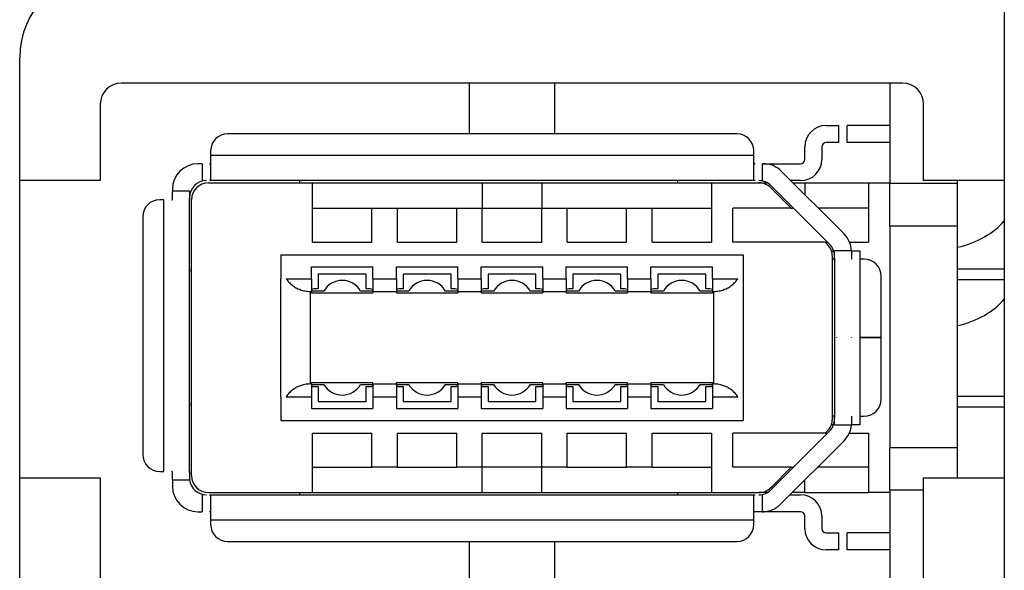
# Model space of a CAD drawing. Extents: x 12050 to 12411, y -1362 to -1020.
# Tile 7 of 36: x 12143 to 12166, y -1208 to -1195. Entities that reach past the tile are written whole.
import ezdxf

# ---------------------------------------------------------------- set-up
doc = ezdxf.new("R2010")
doc.units = 0
doc.layers.add('2', color=2, linetype='CONTINUOUS')

msp = doc.modelspace()

# ---------------------------------------------------------------- linework, layer by layer
at = {"layer": '2', "color": 7}
for p, q in [((12165.92, -1107.38), (12165.92, -1222.01)), ((12142.72, -1222.01), (12142.72, -1196.11)), ((12163.52, -1196.71), (12145.12, -1196.71)), ((12153.32, -1197.91), (12153.32, -1196.71)), ((12155.32, -1196.71), (12155.32, -1197.91)), ((12163.22, -1196.71), (12163.22, -1199.081)), ((12144.62, -1197.21), (12144.62, -1199.01)), ((12164.02, -1199.01), (12164.02, -1197.21)), ((12161.72, -1197.71), (12162.02, -1197.71)), ((12162.02, -1198.11), (12162.02, -1197.71)), ((12162.22, -1198.11), (12162.22, -1197.71)), ((12163.22, -1197.71), (12162.22, -1197.71)), ((12159.62, -1197.91), (12147.62, -1197.91)), ((12161.22, -1198.51), (12161.22, -1198.21)), ((12161.62, -1198.21), (12161.62, -1198.51)), ((12162.02, -1198.11), (12161.72, -1198.11)), ((12163.22, -1198.11), (12162.22, -1198.11)), ((12147.22, -1198.31), (12147.22, -1198.41)), ((12147.22, -1198.41), (12160.02, -1198.41)), ((12147.22, -1198.41), (12147.22, -1199.002)), ((12160.02, -1198.41), (12160.02, -1198.31)), ((12160.02, -1199.002), (12160.02, -1198.41)), ((12147.02, -1198.61), (12146.92, -1198.61)), ((12147.02, -1198.61), (12147.02, -1199.01)), ((12160.242, -1198.61), (12160.22, -1198.61)), ((12160.22, -1199.01), (12160.22, -1198.61)), ((12160.242, -1198.61), (12161.12, -1198.61)), ((12162.145, -1200.265), (12160.666, -1198.786)), ((12144.62, -1199.01), (12142.72, -1199.01)), ((12147.17, -1199.06), (12149.62, -1199.06)), ((12160.047, -1199.01), (12147.194, -1199.01)), ((12149.32, -1199.06), (12149.32, -1199.01)), ((12149.62, -1200.46), (12149.62, -1199.06)), ((12149.62, -1199.06), (12153.62, -1199.06)), ((12153.62, -1199.06), (12155.02, -1199.06)), ((12153.62, -1199.06), (12153.62, -1199.66)), ((12155.02, -1199.06), (12159.02, -1199.06)), ((12155.02, -1199.06), (12155.02, -1199.66)), ((12158.22, -1199.01), (12158.22, -1199.06)), ((12159.02, -1199.06), (12160.134, -1199.06)), ((12159.02, -1199.06), (12159.02, -1200.46)), ((12160.134, -1199.06), (12160.333, -1199.06)), ((12160.899, -1199.66), (12160.416, -1199.177)), ((12160.422, -1199.127), (12161.803, -1200.508)), ((12161.12, -1199.01), (12160.89, -1199.01)), ((12160.94, -1199.06), (12161.22, -1199.06)), ((12161.22, -1199.06), (12161.22, -1199.34)), ((12161.22, -1199.06), (12162.72, -1199.06)), ((12162.72, -1199.06), (12163.22, -1199.06)), ((12162.72, -1199.06), (12162.72, -1200.46)), ((12164.82, -1199.081), (12163.22, -1199.081)), ((12163.22, -1200.081), (12163.22, -1199.081)), ((12165.92, -1199.01), (12164.02, -1199.01)), ((12164.82, -1199.081), (12164.82, -1199.01)), ((12164.82, -1200.081), (12164.82, -1199.081)), ((12146.32, -1199.21), (12146.32, -1199.26)), ((12146.72, -1199.26), (12146.32, -1199.26)), ((12146.32, -1199.434), (12146.32, -1199.26)), ((12146.72, -1199.26), (12146.72, -1199.434)), ((12146.72, -1205.887), (12146.72, -1199.434)), ((12146.12, -1199.46), (12146.02, -1199.46)), ((12146.12, -1205.86), (12146.12, -1199.46)), ((12146.77, -1205.96), (12146.77, -1199.46)), ((12149.62, -1199.66), (12151.02, -1199.66)), ((12151.02, -1199.66), (12151.62, -1199.66)), ((12151.02, -1200.46), (12151.02, -1199.66)), ((12151.62, -1200.46), (12151.62, -1199.66)), ((12151.62, -1199.66), (12153.02, -1199.66)), ((12153.02, -1199.66), (12153.62, -1199.66)), ((12153.02, -1200.46), (12153.02, -1199.66)), ((12153.62, -1200.46), (12153.62, -1199.66)), ((12153.62, -1199.66), (12155.02, -1199.66)), ((12155.02, -1199.66), (12155.62, -1199.66)), ((12155.02, -1200.46), (12155.02, -1199.66)), ((12155.62, -1200.46), (12155.62, -1199.66)), ((12155.62, -1199.66), (12157.02, -1199.66)), ((12157.02, -1199.66), (12157.62, -1199.66)), ((12157.02, -1200.46), (12157.02, -1199.66)), ((12157.62, -1200.46), (12157.62, -1199.66)), ((12157.62, -1199.66), (12159.02, -1199.66)), ((12159.52, -1200.46), (12159.52, -1199.66)), ((12160.899, -1199.66), (12159.52, -1199.66)), ((12160.899, -1199.66), (12160.955, -1199.66)), ((12162.72, -1199.66), (12161.54, -1199.66)), ((12145.62, -1199.86), (12145.62, -1205.46)), ((12164.82, -1200.081), (12163.22, -1200.081)), ((12163.22, -1200.081), (12163.22, -1205.304)), ((12164.82, -1205.304), (12164.82, -1200.081)), ((12149.62, -1200.46), (12151.02, -1200.46)), ((12151.62, -1200.46), (12153.02, -1200.46)), ((12153.62, -1200.46), (12155.02, -1200.46)), ((12155.62, -1200.46), (12157.02, -1200.46)), ((12157.62, -1200.46), (12159.02, -1200.46)), ((12161.699, -1200.46), (12159.52, -1200.46)), ((12161.753, -1200.514), (12161.699, -1200.46)), ((12161.699, -1200.46), (12161.755, -1200.46)), ((12162.275, -1200.46), (12162.72, -1200.46)), ((12148.87, -1200.76), (12159.77, -1200.76)), ((12148.87, -1200.76), (12148.87, -1201.32)), ((12159.77, -1200.76), (12159.77, -1201.32)), ((12161.846, -1200.66), (12161.898, -1200.66)), ((12161.87, -1204.624), (12161.87, -1200.797)), ((12162.32, -1200.66), (12161.92, -1200.66)), ((12161.92, -1200.834), (12161.92, -1200.66)), ((12162.32, -1200.66), (12162.52, -1200.66)), ((12162.32, -1200.689), (12162.32, -1200.86)), ((12162.52, -1200.66), (12162.52, -1200.86)), ((12149.595, -1201.32), (12149.595, -1201.04)), ((12149.595, -1201.04), (12151.045, -1201.04)), ((12151.045, -1201.32), (12151.045, -1201.04)), ((12151.595, -1201.32), (12151.595, -1201.04)), ((12151.595, -1201.04), (12153.045, -1201.04)), ((12153.045, -1201.32), (12153.045, -1201.04)), ((12153.595, -1201.32), (12153.595, -1201.04)), ((12153.595, -1201.04), (12155.045, -1201.04)), ((12155.045, -1201.32), (12155.045, -1201.04)), ((12155.595, -1201.32), (12155.595, -1201.04)), ((12155.595, -1201.04), (12157.045, -1201.04)), ((12157.045, -1201.32), (12157.045, -1201.04)), ((12157.595, -1201.04), (12159.045, -1201.04)), ((12157.595, -1201.32), (12157.595, -1201.04)), ((12159.045, -1201.32), (12159.045, -1201.04)), ((12161.87, -1200.86), (12161.92, -1200.86)), ((12161.92, -1200.834), (12161.92, -1204.587)), ((12162.52, -1200.86), (12162.52, -1202.707)), ((12162.62, -1200.86), (12162.52, -1200.86)), ((12146.76, -1201.16), (12146.76, -1204.26)), ((12146.76, -1201.16), (12146.77, -1201.16)), ((12149.755, -1201.21), (12149.755, -1201.56)), ((12150.885, -1201.21), (12149.755, -1201.21)), ((12150.885, -1201.56), (12150.885, -1201.21)), ((12151.755, -1201.21), (12151.755, -1201.56)), ((12152.885, -1201.21), (12151.755, -1201.21)), ((12152.885, -1201.56), (12152.885, -1201.21)), ((12153.755, -1201.21), (12153.755, -1201.56)), ((12154.885, -1201.21), (12153.755, -1201.21)), ((12154.885, -1201.56), (12154.885, -1201.21)), ((12155.755, -1201.21), (12155.755, -1201.56)), ((12156.885, -1201.21), (12155.755, -1201.21)), ((12156.885, -1201.56), (12156.885, -1201.21)), ((12157.755, -1201.21), (12157.755, -1201.56)), ((12158.885, -1201.21), (12157.755, -1201.21)), ((12158.885, -1201.56), (12158.885, -1201.21)), ((12163.02, -1202.707), (12163.02, -1201.26)), ((12164.82, -1201.085), (12165.92, -1201.085)), ((12148.87, -1204.1), (12148.87, -1201.32)), ((12148.996, -1201.32), (12149.595, -1201.32)), ((12149.595, -1201.32), (12149.595, -1201.62)), ((12151.045, -1201.32), (12151.595, -1201.32)), ((12151.045, -1201.32), (12151.045, -1201.62)), ((12151.595, -1201.32), (12151.595, -1201.62)), ((12153.045, -1201.32), (12153.595, -1201.32)), ((12153.045, -1201.32), (12153.045, -1201.62)), ((12153.595, -1201.32), (12153.595, -1201.62)), ((12155.045, -1201.32), (12155.595, -1201.32)), ((12155.045, -1201.32), (12155.045, -1201.62)), ((12155.595, -1201.32), (12155.595, -1201.62)), ((12157.045, -1201.32), (12157.595, -1201.32)), ((12157.045, -1201.32), (12157.045, -1201.62)), ((12157.595, -1201.32), (12157.595, -1201.62)), ((12159.045, -1201.32), (12159.645, -1201.32)), ((12159.045, -1201.32), (12159.045, -1201.62)), ((12159.77, -1201.32), (12159.77, -1204.1)), ((12164.82, -1201.335), (12165.92, -1201.335)), ((12149.57, -1203.8), (12149.57, -1201.62)), ((12149.57, -1201.62), (12149.595, -1201.62)), ((12149.887, -1201.61), (12149.595, -1201.61)), ((12149.595, -1201.62), (12149.595, -1201.65)), ((12149.595, -1201.65), (12151.045, -1201.65)), ((12149.755, -1201.56), (12149.66, -1201.56)), ((12151.045, -1201.61), (12150.753, -1201.61)), ((12150.98, -1201.56), (12150.885, -1201.56)), ((12151.045, -1201.62), (12151.595, -1201.62)), ((12151.045, -1201.62), (12151.045, -1201.65)), ((12151.887, -1201.61), (12151.595, -1201.61)), ((12151.595, -1201.62), (12151.595, -1201.65)), ((12151.595, -1201.65), (12153.045, -1201.65)), ((12151.755, -1201.56), (12151.66, -1201.56)), ((12153.045, -1201.61), (12152.753, -1201.61)), ((12152.98, -1201.56), (12152.885, -1201.56)), ((12153.045, -1201.62), (12153.595, -1201.62)), ((12153.045, -1201.62), (12153.045, -1201.65)), ((12153.887, -1201.61), (12153.595, -1201.61)), ((12153.595, -1201.62), (12153.595, -1201.65)), ((12153.595, -1201.65), (12155.045, -1201.65)), ((12153.755, -1201.56), (12153.66, -1201.56)), ((12155.045, -1201.61), (12154.753, -1201.61)), ((12154.98, -1201.56), (12154.885, -1201.56)), ((12155.045, -1201.62), (12155.595, -1201.62)), ((12155.045, -1201.62), (12155.045, -1201.65)), ((12155.887, -1201.61), (12155.595, -1201.61)), ((12155.595, -1201.62), (12155.595, -1201.65)), ((12155.595, -1201.65), (12157.045, -1201.65)), ((12155.755, -1201.56), (12155.66, -1201.56)), ((12157.045, -1201.61), (12156.753, -1201.61)), ((12156.98, -1201.56), (12156.885, -1201.56)), ((12157.045, -1201.62), (12157.595, -1201.62)), ((12157.045, -1201.62), (12157.045, -1201.65)), ((12157.887, -1201.61), (12157.595, -1201.61)), ((12157.595, -1201.62), (12157.595, -1201.65)), ((12157.595, -1201.65), (12159.045, -1201.65)), ((12157.755, -1201.56), (12157.66, -1201.56)), ((12159.045, -1201.61), (12158.753, -1201.61)), ((12158.98, -1201.56), (12158.885, -1201.56)), ((12159.045, -1201.62), (12159.045, -1201.65)), ((12159.045, -1201.62), (12159.07, -1201.62)), ((12159.07, -1201.62), (12159.07, -1203.8)), ((12161.97, -1202.707), (12161.97, -1202.714)), ((12162.32, -1202.714), (12162.32, -1202.707)), ((12163.02, -1202.707), (12162.52, -1202.707)), ((12162.52, -1202.707), (12162.52, -1202.714)), ((12162.52, -1202.714), (12162.52, -1204.56)), ((12163.02, -1202.714), (12162.52, -1202.714)), ((12163.02, -1204.16), (12163.02, -1202.714)), ((12149.57, -1203.8), (12149.595, -1203.8)), ((12149.595, -1203.8), (12149.595, -1203.77)), ((12151.045, -1203.77), (12149.595, -1203.77)), ((12149.595, -1203.8), (12149.595, -1204.1)), ((12149.595, -1203.81), (12149.887, -1203.81)), ((12150.753, -1203.81), (12151.045, -1203.81)), ((12151.045, -1203.8), (12151.045, -1203.77)), ((12151.045, -1203.8), (12151.595, -1203.8)), ((12151.045, -1203.8), (12151.045, -1204.1)), ((12151.595, -1203.8), (12151.595, -1203.77)), ((12153.045, -1203.77), (12151.595, -1203.77)), ((12151.595, -1203.8), (12151.595, -1204.1)), ((12151.595, -1203.81), (12151.887, -1203.81)), ((12152.753, -1203.81), (12153.045, -1203.81)), ((12153.045, -1203.8), (12153.045, -1203.77)), ((12153.045, -1203.8), (12153.595, -1203.8)), ((12153.045, -1203.8), (12153.045, -1204.1)), ((12153.595, -1203.8), (12153.595, -1203.77)), ((12155.045, -1203.77), (12153.595, -1203.77)), ((12153.595, -1203.8), (12153.595, -1204.1)), ((12153.595, -1203.81), (12153.887, -1203.81)), ((12154.753, -1203.81), (12155.045, -1203.81)), ((12155.045, -1203.8), (12155.045, -1203.77)), ((12155.045, -1203.8), (12155.595, -1203.8)), ((12155.045, -1203.8), (12155.045, -1204.1)), ((12155.595, -1203.8), (12155.595, -1203.77)), ((12157.045, -1203.77), (12155.595, -1203.77)), ((12155.595, -1203.8), (12155.595, -1204.1)), ((12155.595, -1203.81), (12155.887, -1203.81)), ((12156.753, -1203.81), (12157.045, -1203.81)), ((12157.045, -1203.8), (12157.045, -1203.77)), ((12157.045, -1203.8), (12157.595, -1203.8)), ((12157.045, -1203.8), (12157.045, -1204.1)), ((12157.595, -1203.8), (12157.595, -1203.77)), ((12159.045, -1203.77), (12157.595, -1203.77)), ((12157.595, -1203.8), (12157.595, -1204.1)), ((12157.595, -1203.81), (12157.887, -1203.81)), ((12158.753, -1203.81), (12159.045, -1203.81)), ((12159.045, -1203.8), (12159.045, -1203.77)), ((12159.045, -1203.8), (12159.07, -1203.8)), ((12159.045, -1203.8), (12159.045, -1204.1)), ((12149.66, -1203.86), (12149.755, -1203.86)), ((12149.755, -1203.86), (12149.755, -1204.21)), ((12150.885, -1203.86), (12150.98, -1203.86)), ((12150.885, -1204.21), (12150.885, -1203.86)), ((12151.66, -1203.86), (12151.755, -1203.86)), ((12151.755, -1203.86), (12151.755, -1204.21)), ((12152.885, -1203.86), (12152.98, -1203.86)), ((12152.885, -1204.21), (12152.885, -1203.86)), ((12153.66, -1203.86), (12153.755, -1203.86)), ((12153.755, -1203.86), (12153.755, -1204.21)), ((12154.885, -1203.86), (12154.98, -1203.86)), ((12154.885, -1204.21), (12154.885, -1203.86)), ((12155.66, -1203.86), (12155.755, -1203.86)), ((12155.755, -1203.86), (12155.755, -1204.21)), ((12156.885, -1203.86), (12156.98, -1203.86)), ((12156.885, -1204.21), (12156.885, -1203.86)), ((12157.66, -1203.86), (12157.755, -1203.86)), ((12157.755, -1203.86), (12157.755, -1204.21)), ((12158.885, -1203.86), (12158.98, -1203.86)), ((12158.885, -1204.21), (12158.885, -1203.86)), ((12146.76, -1204.26), (12146.77, -1204.26)), ((12148.87, -1204.1), (12148.87, -1204.66)), ((12148.996, -1204.1), (12149.595, -1204.1)), ((12149.595, -1204.1), (12149.595, -1204.38)), ((12149.755, -1204.21), (12150.885, -1204.21)), ((12151.045, -1204.1), (12151.045, -1204.38)), ((12151.045, -1204.1), (12151.595, -1204.1)), ((12151.595, -1204.1), (12151.595, -1204.38)), ((12151.755, -1204.21), (12152.885, -1204.21)), ((12153.045, -1204.1), (12153.045, -1204.38)), ((12153.045, -1204.1), (12153.595, -1204.1)), ((12153.595, -1204.1), (12153.595, -1204.38)), ((12153.755, -1204.21), (12154.885, -1204.21)), ((12155.045, -1204.1), (12155.045, -1204.38)), ((12155.045, -1204.1), (12155.595, -1204.1)), ((12155.595, -1204.1), (12155.595, -1204.38)), ((12155.755, -1204.21), (12156.885, -1204.21)), ((12157.045, -1204.1), (12157.045, -1204.38)), ((12157.045, -1204.1), (12157.595, -1204.1)), ((12157.595, -1204.1), (12157.595, -1204.38)), ((12157.755, -1204.21), (12158.885, -1204.21)), ((12159.045, -1204.1), (12159.045, -1204.38)), ((12159.045, -1204.1), (12159.645, -1204.1)), ((12159.77, -1204.1), (12159.77, -1204.66)), ((12164.82, -1204.085), (12165.92, -1204.085)), ((12149.595, -1204.38), (12151.045, -1204.38)), ((12151.595, -1204.38), (12153.045, -1204.38)), ((12153.595, -1204.38), (12155.045, -1204.38)), ((12155.595, -1204.38), (12157.045, -1204.38)), ((12157.595, -1204.38), (12159.045, -1204.38)), ((12164.82, -1204.335), (12165.92, -1204.335)), ((12148.87, -1204.66), (12159.77, -1204.66)), ((12161.898, -1204.76), (12161.846, -1204.76)), ((12161.92, -1204.56), (12161.87, -1204.56)), ((12161.92, -1204.76), (12161.92, -1204.587)), ((12161.92, -1204.76), (12162.318, -1204.76)), ((12162.52, -1204.76), (12162.318, -1204.76)), ((12162.32, -1204.56), (12162.32, -1204.712)), ((12162.52, -1204.56), (12162.62, -1204.56)), ((12162.52, -1204.56), (12162.52, -1204.76)), ((12149.62, -1206.36), (12149.62, -1204.96)), ((12149.62, -1204.96), (12151.02, -1204.96)), ((12151.02, -1205.76), (12151.02, -1204.96)), ((12151.62, -1205.76), (12151.62, -1204.96)), ((12151.62, -1204.96), (12153.02, -1204.96)), ((12153.02, -1205.76), (12153.02, -1204.96)), ((12153.62, -1205.76), (12153.62, -1204.96)), ((12153.62, -1204.96), (12155.02, -1204.96)), ((12155.02, -1205.76), (12155.02, -1204.96)), ((12155.62, -1205.76), (12155.62, -1204.96)), ((12155.62, -1204.96), (12157.02, -1204.96)), ((12157.02, -1205.76), (12157.02, -1204.96)), ((12157.62, -1205.76), (12157.62, -1204.96)), ((12157.62, -1204.96), (12159.02, -1204.96)), ((12159.02, -1204.96), (12159.02, -1206.36)), ((12159.52, -1205.76), (12159.52, -1204.96)), ((12161.699, -1204.96), (12159.52, -1204.96)), ((12161.803, -1204.912), (12160.422, -1206.293)), ((12161.699, -1204.96), (12161.753, -1204.906)), ((12161.699, -1204.96), (12161.755, -1204.96)), ((12162.267, -1204.96), (12162.72, -1204.96)), ((12162.72, -1204.96), (12162.72, -1206.36)), ((12160.647, -1206.635), (12162.145, -1205.137)), ((12164.82, -1205.304), (12163.22, -1205.304)), ((12163.22, -1206.304), (12163.22, -1205.304)), ((12164.82, -1206.01), (12164.82, -1205.304)), ((12146.02, -1205.86), (12146.12, -1205.86)), ((12146.32, -1206.06), (12146.32, -1205.887)), ((12146.72, -1205.887), (12146.72, -1206.01)), ((12149.62, -1205.76), (12151.02, -1205.76)), ((12151.62, -1205.76), (12151.02, -1205.76)), ((12151.62, -1205.76), (12153.02, -1205.76)), ((12153.62, -1205.76), (12153.02, -1205.76)), ((12155.02, -1205.76), (12153.62, -1205.76)), ((12153.62, -1206.36), (12153.62, -1205.76)), ((12155.62, -1205.76), (12155.02, -1205.76)), ((12155.02, -1206.36), (12155.02, -1205.76)), ((12155.62, -1205.76), (12157.02, -1205.76)), ((12157.62, -1205.76), (12157.02, -1205.76)), ((12157.62, -1205.76), (12159.02, -1205.76)), ((12160.899, -1205.76), (12159.52, -1205.76)), ((12160.416, -1206.243), (12160.899, -1205.76)), ((12160.899, -1205.76), (12160.955, -1205.76)), ((12162.72, -1205.76), (12161.521, -1205.76)), ((12142.72, -1206.01), (12144.62, -1206.01)), ((12144.62, -1206.01), (12144.62, -1212.11)), ((12146.32, -1206.06), (12146.723, -1206.06)), ((12146.32, -1206.06), (12146.32, -1206.21)), ((12161.22, -1206.36), (12161.22, -1206.061)), ((12164.02, -1206.01), (12165.92, -1206.01)), ((12164.02, -1212.11), (12164.02, -1206.01)), ((12147.17, -1206.36), (12149.62, -1206.36)), ((12149.32, -1206.41), (12149.32, -1206.36)), ((12149.62, -1206.36), (12153.62, -1206.36)), ((12153.62, -1206.36), (12155.02, -1206.36)), ((12155.02, -1206.36), (12159.02, -1206.36)), ((12158.22, -1206.36), (12158.22, -1206.41)), ((12159.02, -1206.36), (12160.134, -1206.36)), ((12160.333, -1206.36), (12160.134, -1206.36)), ((12161.22, -1206.36), (12160.921, -1206.36)), ((12161.22, -1206.36), (12162.72, -1206.36)), ((12163.22, -1206.36), (12162.72, -1206.36)), ((12164.02, -1206.304), (12163.22, -1206.304)), ((12163.22, -1206.304), (12163.22, -1212.153)), ((12147.02, -1206.41), (12147.02, -1206.81)), ((12147.194, -1206.41), (12160.047, -1206.41)), ((12147.22, -1206.419), (12147.22, -1207.01)), ((12160.02, -1207.01), (12160.02, -1206.419)), ((12160.221, -1206.81), (12160.22, -1206.41)), ((12160.871, -1206.41), (12161.12, -1206.41)), ((12146.92, -1206.81), (12147.02, -1206.81)), ((12160.16, -1206.81), (12160.16, -1206.81)), ((12161.12, -1206.81), (12160.222, -1206.81)), ((12160.02, -1207.01), (12147.22, -1207.01)), ((12147.22, -1207.01), (12147.22, -1207.11)), ((12160.02, -1207.11), (12160.02, -1207.01)), ((12161.22, -1207.21), (12161.22, -1206.91)), ((12161.62, -1206.91), (12161.62, -1207.21)), ((12161.72, -1207.31), (12162.02, -1207.31)), ((12162.02, -1207.71), (12162.02, -1207.31)), ((12162.22, -1207.71), (12162.22, -1207.31)), ((12163.22, -1207.31), (12162.22, -1207.31)), ((12147.62, -1207.51), (12159.62, -1207.51)), ((12153.32, -1211.01), (12153.32, -1207.51)), ((12155.32, -1207.51), (12155.32, -1211.01)), ((12162.02, -1207.71), (12161.72, -1207.71)), ((12163.22, -1207.71), (12162.22, -1207.71))]:
    msp.add_line(p, q, dxfattribs=at)
at = {"layer": '2', "color": 7, "flags": 128}
for points in [[(12147.194, -1198.61), (12147.196, -1198.61), (12147.198, -1198.61), (12147.2, -1198.61), (12147.202, -1198.61), (12147.204, -1198.61), (12147.205, -1198.609), (12147.207, -1198.609), (12147.209, -1198.608), (12147.21, -1198.608), (12147.211, -1198.607), (12147.213, -1198.606), (12147.214, -1198.605), (12147.215, -1198.605), (12147.216, -1198.604), (12147.217, -1198.603), (12147.217, -1198.601), (12147.218, -1198.6), (12147.219, -1198.599), (12147.219, -1198.598), (12147.22, -1198.596), (12147.22, -1198.595), (12147.22, -1198.593), (12147.22, -1198.591), (12147.22, -1198.589)], [(12160.02, -1198.589), (12160.02, -1198.591), (12160.021, -1198.593), (12160.021, -1198.595), (12160.021, -1198.596), (12160.021, -1198.597), (12160.022, -1198.599), (12160.023, -1198.6), (12160.023, -1198.601), (12160.024, -1198.602), (12160.025, -1198.604), (12160.026, -1198.604), (12160.027, -1198.605), (12160.028, -1198.606), (12160.029, -1198.607), (12160.031, -1198.608), (12160.032, -1198.608), (12160.034, -1198.609), (12160.035, -1198.609), (12160.037, -1198.609), (12160.039, -1198.61), (12160.041, -1198.61), (12160.043, -1198.61), (12160.045, -1198.61), (12160.047, -1198.61)], [(12147.22, -1199.002), (12147.22, -1199.003), (12147.22, -1199.003), (12147.22, -1199.004), (12147.22, -1199.005), (12147.219, -1199.005), (12147.219, -1199.006), (12147.218, -1199.006), (12147.217, -1199.007), (12147.217, -1199.007), (12147.216, -1199.008), (12147.215, -1199.008), (12147.214, -1199.008), (12147.212, -1199.009), (12147.211, -1199.009), (12147.21, -1199.009), (12147.208, -1199.009), (12147.207, -1199.01), (12147.205, -1199.01), (12147.203, -1199.01), (12147.202, -1199.01), (12147.2, -1199.01), (12147.198, -1199.01), (12147.196, -1199.01), (12147.194, -1199.01)], [(12160.047, -1199.01), (12160.045, -1199.01), (12160.043, -1199.01), (12160.041, -1199.01), (12160.039, -1199.01), (12160.037, -1199.01), (12160.036, -1199.01), (12160.034, -1199.01), (12160.032, -1199.009), (12160.031, -1199.009), (12160.03, -1199.009), (12160.028, -1199.009), (12160.027, -1199.008), (12160.026, -1199.008), (12160.025, -1199.008), (12160.024, -1199.007), (12160.023, -1199.007), (12160.023, -1199.006), (12160.022, -1199.006), (12160.022, -1199.005), (12160.021, -1199.005), (12160.021, -1199.004), (12160.021, -1199.003), (12160.02, -1199.003), (12160.02, -1199.002)], [(12146.299, -1199.46), (12146.301, -1199.46), (12146.303, -1199.46), (12146.305, -1199.46), (12146.306, -1199.46), (12146.308, -1199.459), (12146.309, -1199.459), (12146.31, -1199.458), (12146.311, -1199.457), (12146.313, -1199.457), (12146.314, -1199.456), (12146.315, -1199.455), (12146.315, -1199.454), (12146.316, -1199.453), (12146.317, -1199.451), (12146.318, -1199.45), (12146.318, -1199.449), (12146.319, -1199.447), (12146.319, -1199.445), (12146.32, -1199.444), (12146.32, -1199.442), (12146.32, -1199.44), (12146.32, -1199.438), (12146.32, -1199.436), (12146.32, -1199.434)], [(12146.72, -1199.434), (12146.72, -1199.436), (12146.72, -1199.438), (12146.72, -1199.44), (12146.72, -1199.442), (12146.72, -1199.443), (12146.72, -1199.445), (12146.72, -1199.447), (12146.719, -1199.448), (12146.719, -1199.45), (12146.719, -1199.451), (12146.719, -1199.452), (12146.718, -1199.454), (12146.718, -1199.455), (12146.718, -1199.456), (12146.717, -1199.456), (12146.717, -1199.457), (12146.716, -1199.458), (12146.716, -1199.459), (12146.715, -1199.459), (12146.715, -1199.46), (12146.714, -1199.46), (12146.713, -1199.46), (12146.713, -1199.46), (12146.712, -1199.46)], [(12162.32, -1200.66), (12162.32, -1200.661), (12162.32, -1200.663), (12162.32, -1200.664), (12162.32, -1200.665), (12162.32, -1200.666), (12162.32, -1200.667), (12162.32, -1200.669), (12162.32, -1200.67), (12162.32, -1200.671), (12162.32, -1200.672), (12162.32, -1200.673), (12162.32, -1200.675), (12162.32, -1200.676), (12162.32, -1200.677), (12162.32, -1200.678), (12162.32, -1200.679), (12162.32, -1200.68), (12162.32, -1200.682), (12162.32, -1200.683), (12162.32, -1200.684), (12162.32, -1200.685), (12162.32, -1200.686), (12162.32, -1200.688), (12162.32, -1200.689)], [(12146.76, -1201.16), (12146.76, -1201.156), (12146.76, -1201.152), (12146.76, -1201.148), (12146.76, -1201.143), (12146.761, -1201.139), (12146.761, -1201.135), (12146.761, -1201.131), (12146.761, -1201.127), (12146.762, -1201.123), (12146.762, -1201.118), (12146.762, -1201.114), (12146.763, -1201.11), (12146.763, -1201.106), (12146.764, -1201.102), (12146.764, -1201.098), (12146.765, -1201.094), (12146.765, -1201.09), (12146.766, -1201.086), (12146.766, -1201.082), (12146.767, -1201.078), (12146.768, -1201.075), (12146.769, -1201.071), (12146.769, -1201.067), (12146.77, -1201.063)], [(12161.929, -1200.86), (12161.928, -1200.86), (12161.927, -1200.86), (12161.927, -1200.86), (12161.926, -1200.86), (12161.925, -1200.859), (12161.925, -1200.859), (12161.924, -1200.858), (12161.924, -1200.857), (12161.923, -1200.856), (12161.923, -1200.856), (12161.923, -1200.855), (12161.922, -1200.854), (12161.922, -1200.852), (12161.922, -1200.851), (12161.921, -1200.85), (12161.921, -1200.848), (12161.921, -1200.847), (12161.921, -1200.845), (12161.921, -1200.843), (12161.921, -1200.842), (12161.92, -1200.84), (12161.92, -1200.838), (12161.92, -1200.836), (12161.92, -1200.834)], [(12148.996, -1201.32), (12149.012, -1201.342), (12149.028, -1201.363), (12149.045, -1201.383), (12149.063, -1201.403), (12149.082, -1201.421), (12149.101, -1201.439), (12149.121, -1201.457), (12149.141, -1201.473), (12149.162, -1201.489), (12149.184, -1201.504), (12149.206, -1201.518), (12149.229, -1201.532), (12149.253, -1201.544), (12149.277, -1201.556), (12149.302, -1201.568), (12149.328, -1201.578), (12149.355, -1201.587), (12149.382, -1201.596), (12149.411, -1201.603), (12149.441, -1201.609), (12149.471, -1201.614), (12149.503, -1201.617), (12149.536, -1201.62), (12149.57, -1201.62)], [(12159.07, -1201.62), (12159.105, -1201.62), (12159.138, -1201.617), (12159.169, -1201.614), (12159.2, -1201.609), (12159.23, -1201.603), (12159.258, -1201.596), (12159.286, -1201.587), (12159.313, -1201.578), (12159.338, -1201.568), (12159.364, -1201.556), (12159.388, -1201.544), (12159.411, -1201.532), (12159.434, -1201.518), (12159.457, -1201.504), (12159.479, -1201.489), (12159.5, -1201.473), (12159.52, -1201.457), (12159.54, -1201.439), (12159.559, -1201.421), (12159.578, -1201.403), (12159.595, -1201.383), (12159.613, -1201.363), (12159.629, -1201.342), (12159.645, -1201.32)], [(12149.57, -1203.8), (12149.536, -1203.801), (12149.503, -1203.803), (12149.471, -1203.807), (12149.441, -1203.812), (12149.411, -1203.818), (12149.382, -1203.825), (12149.355, -1203.833), (12149.328, -1203.843), (12149.302, -1203.853), (12149.277, -1203.864), (12149.253, -1203.876), (12149.229, -1203.889), (12149.206, -1203.903), (12149.184, -1203.917), (12149.162, -1203.932), (12149.141, -1203.948), (12149.121, -1203.964), (12149.101, -1203.981), (12149.082, -1203.999), (12149.063, -1204.018), (12149.045, -1204.037), (12149.028, -1204.058), (12149.012, -1204.079), (12148.996, -1204.1)], [(12159.645, -1204.1), (12159.629, -1204.079), (12159.613, -1204.058), (12159.595, -1204.037), (12159.578, -1204.018), (12159.559, -1203.999), (12159.54, -1203.981), (12159.52, -1203.964), (12159.5, -1203.948), (12159.479, -1203.932), (12159.457, -1203.917), (12159.434, -1203.903), (12159.411, -1203.889), (12159.388, -1203.876), (12159.364, -1203.864), (12159.338, -1203.853), (12159.313, -1203.843), (12159.286, -1203.833), (12159.258, -1203.825), (12159.23, -1203.818), (12159.2, -1203.812), (12159.169, -1203.807), (12159.138, -1203.803), (12159.105, -1203.801), (12159.07, -1203.8)], [(12146.77, -1204.357), (12146.769, -1204.354), (12146.769, -1204.35), (12146.768, -1204.346), (12146.767, -1204.342), (12146.766, -1204.338), (12146.766, -1204.334), (12146.765, -1204.33), (12146.765, -1204.326), (12146.764, -1204.322), (12146.764, -1204.318), (12146.763, -1204.314), (12146.763, -1204.31), (12146.762, -1204.306), (12146.762, -1204.302), (12146.762, -1204.298), (12146.761, -1204.294), (12146.761, -1204.29), (12146.761, -1204.286), (12146.761, -1204.281), (12146.76, -1204.277), (12146.76, -1204.273), (12146.76, -1204.269), (12146.76, -1204.265), (12146.76, -1204.26)], [(12161.92, -1204.587), (12161.92, -1204.585), (12161.92, -1204.583), (12161.92, -1204.581), (12161.921, -1204.579), (12161.921, -1204.577), (12161.921, -1204.575), (12161.921, -1204.574), (12161.921, -1204.572), (12161.921, -1204.571), (12161.922, -1204.57), (12161.922, -1204.568), (12161.922, -1204.567), (12161.923, -1204.566), (12161.923, -1204.565), (12161.923, -1204.564), (12161.924, -1204.563), (12161.924, -1204.563), (12161.925, -1204.562), (12161.925, -1204.561), (12161.926, -1204.561), (12161.927, -1204.561), (12161.927, -1204.56), (12161.928, -1204.56), (12161.929, -1204.56)], [(12162.32, -1204.712), (12162.32, -1204.714), (12162.32, -1204.716), (12162.32, -1204.718), (12162.32, -1204.72), (12162.32, -1204.722), (12162.32, -1204.724), (12162.32, -1204.726), (12162.32, -1204.728), (12162.32, -1204.73), (12162.32, -1204.732), (12162.32, -1204.734), (12162.32, -1204.736), (12162.32, -1204.738), (12162.32, -1204.74), (12162.32, -1204.742), (12162.319, -1204.744), (12162.319, -1204.746), (12162.319, -1204.748), (12162.319, -1204.75), (12162.319, -1204.752), (12162.319, -1204.754), (12162.319, -1204.756), (12162.319, -1204.758), (12162.318, -1204.76)], [(12146.32, -1205.887), (12146.32, -1205.885), (12146.32, -1205.883), (12146.32, -1205.881), (12146.32, -1205.879), (12146.32, -1205.877), (12146.319, -1205.875), (12146.319, -1205.874), (12146.318, -1205.872), (12146.318, -1205.871), (12146.317, -1205.869), (12146.316, -1205.868), (12146.315, -1205.867), (12146.315, -1205.866), (12146.314, -1205.865), (12146.313, -1205.864), (12146.311, -1205.863), (12146.31, -1205.863), (12146.309, -1205.862), (12146.308, -1205.861), (12146.306, -1205.861), (12146.305, -1205.861), (12146.303, -1205.86), (12146.301, -1205.86), (12146.299, -1205.86)], [(12146.712, -1205.86), (12146.713, -1205.86), (12146.713, -1205.86), (12146.714, -1205.861), (12146.715, -1205.861), (12146.715, -1205.861), (12146.716, -1205.862), (12146.716, -1205.863), (12146.717, -1205.863), (12146.717, -1205.864), (12146.718, -1205.865), (12146.718, -1205.866), (12146.718, -1205.867), (12146.719, -1205.868), (12146.719, -1205.87), (12146.719, -1205.871), (12146.719, -1205.872), (12146.72, -1205.874), (12146.72, -1205.875), (12146.72, -1205.877), (12146.72, -1205.879), (12146.72, -1205.881), (12146.72, -1205.883), (12146.72, -1205.885), (12146.72, -1205.887)], [(12146.72, -1206.01), (12146.72, -1206.012), (12146.72, -1206.014), (12146.72, -1206.016), (12146.72, -1206.018), (12146.72, -1206.021), (12146.721, -1206.023), (12146.721, -1206.025), (12146.721, -1206.027), (12146.721, -1206.029), (12146.721, -1206.031), (12146.721, -1206.033), (12146.721, -1206.035), (12146.721, -1206.037), (12146.721, -1206.039), (12146.722, -1206.041), (12146.722, -1206.043), (12146.722, -1206.046), (12146.722, -1206.048), (12146.722, -1206.05), (12146.722, -1206.052), (12146.723, -1206.054), (12146.723, -1206.056), (12146.723, -1206.058), (12146.723, -1206.06)], [(12147.194, -1206.41), (12147.196, -1206.41), (12147.198, -1206.41), (12147.2, -1206.41), (12147.202, -1206.411), (12147.203, -1206.411), (12147.205, -1206.411), (12147.207, -1206.411), (12147.208, -1206.411), (12147.21, -1206.411), (12147.211, -1206.412), (12147.212, -1206.412), (12147.214, -1206.412), (12147.215, -1206.413), (12147.216, -1206.413), (12147.217, -1206.413), (12147.217, -1206.414), (12147.218, -1206.414), (12147.219, -1206.415), (12147.219, -1206.415), (12147.22, -1206.416), (12147.22, -1206.417), (12147.22, -1206.417), (12147.22, -1206.418), (12147.22, -1206.419)], [(12160.02, -1206.419), (12160.02, -1206.418), (12160.021, -1206.417), (12160.021, -1206.417), (12160.021, -1206.416), (12160.022, -1206.415), (12160.022, -1206.415), (12160.023, -1206.414), (12160.023, -1206.414), (12160.024, -1206.413), (12160.025, -1206.413), (12160.026, -1206.413), (12160.027, -1206.412), (12160.028, -1206.412), (12160.03, -1206.412), (12160.031, -1206.411), (12160.032, -1206.411), (12160.034, -1206.411), (12160.036, -1206.411), (12160.037, -1206.411), (12160.039, -1206.411), (12160.041, -1206.41), (12160.043, -1206.41), (12160.045, -1206.41), (12160.047, -1206.41)], [(12147.22, -1206.831), (12147.22, -1206.829), (12147.22, -1206.828), (12147.22, -1206.826), (12147.22, -1206.825), (12147.219, -1206.823), (12147.219, -1206.822), (12147.218, -1206.82), (12147.217, -1206.819), (12147.217, -1206.818), (12147.216, -1206.817), (12147.215, -1206.816), (12147.214, -1206.815), (12147.213, -1206.814), (12147.211, -1206.814), (12147.21, -1206.813), (12147.209, -1206.812), (12147.207, -1206.812), (12147.205, -1206.811), (12147.204, -1206.811), (12147.202, -1206.811), (12147.2, -1206.811), (12147.198, -1206.81), (12147.196, -1206.81), (12147.194, -1206.81)], [(12160.047, -1206.81), (12160.045, -1206.81), (12160.043, -1206.81), (12160.041, -1206.811), (12160.039, -1206.811), (12160.037, -1206.811), (12160.035, -1206.811), (12160.034, -1206.812), (12160.032, -1206.812), (12160.031, -1206.813), (12160.029, -1206.814), (12160.028, -1206.814), (12160.027, -1206.815), (12160.026, -1206.816), (12160.025, -1206.817), (12160.024, -1206.818), (12160.023, -1206.819), (12160.023, -1206.82), (12160.022, -1206.822), (12160.021, -1206.823), (12160.021, -1206.825), (12160.021, -1206.826), (12160.021, -1206.828), (12160.02, -1206.829), (12160.02, -1206.831)], [(12160.221, -1206.81), (12160.212, -1206.81), (12160.203, -1206.81), (12160.194, -1206.81), (12160.186, -1206.81), (12160.177, -1206.81), (12160.169, -1206.81), (12160.16, -1206.81), (12160.152, -1206.81), (12160.144, -1206.81), (12160.136, -1206.81), (12160.128, -1206.81), (12160.12, -1206.81), (12160.112, -1206.81), (12160.105, -1206.81), (12160.098, -1206.81), (12160.091, -1206.81), (12160.085, -1206.81), (12160.078, -1206.81), (12160.072, -1206.81), (12160.067, -1206.81), (12160.061, -1206.81), (12160.056, -1206.81), (12160.052, -1206.81), (12160.047, -1206.81)], [(12160.221, -1206.81), (12160.242, -1206.81), (12160.261, -1206.809), (12160.281, -1206.807), (12160.3, -1206.805), (12160.32, -1206.802), (12160.339, -1206.799), (12160.358, -1206.795), (12160.377, -1206.79), (12160.396, -1206.785), (12160.415, -1206.778), (12160.434, -1206.772), (12160.452, -1206.765), (12160.47, -1206.757), (12160.488, -1206.748), (12160.506, -1206.739), (12160.523, -1206.73), (12160.54, -1206.72), (12160.556, -1206.709), (12160.572, -1206.698), (12160.588, -1206.686), (12160.603, -1206.674), (12160.618, -1206.661), (12160.633, -1206.648), (12160.647, -1206.635)]]:
    msp.add_lwpolyline(points, dxfattribs=at)
at = {"layer": '2', "color": 7}
for centre, radius, start, end in [((12144.72, -1196.11), 2, 90, 180), ((12145.12, -1197.21), 0.5, 90, 180), ((12163.52, -1197.21), 0.5, 0, 90), ((12161.72, -1198.21), 0.5, 90, 180), ((12147.62, -1198.31), 0.4, 90, 180), ((12159.62, -1198.31), 0.4, 0, 90), ((12161.72, -1198.21), 0.1, 90, 180), ((12161.12, -1198.51), 0.1, 270, 0), ((12161.12, -1198.51), 0.5, 270, 0), ((12146.92, -1199.21), 0.6, 90, 180), ((12160.242, -1199.21), 0.6, 45, 90), ((12147.12, -1199.41), 0.4, 90, 180), ((12147.17, -1199.46), 0.4, 90, 180), ((12160.134, -1199.46), 0.4, 45, 90), ((12160.14, -1199.41), 0.4, 45, 90), ((12146.02, -1199.86), 0.4, 90, 180), ((12161.72, -1200.689), 0.6, 2.7253, 45), ((12161.47, -1200.797), 0.4, 0, 45), ((12161.52, -1200.791), 0.4, 0, 45), ((12162.62, -1201.26), 0.4, 0, 90), ((12150.32, -1201.86), 0.5, 30, 150), ((12152.32, -1201.86), 0.5, 30, 150), ((12154.32, -1201.86), 0.5, 30, 150), ((12156.32, -1201.86), 0.5, 30, 150), ((12158.32, -1201.86), 0.5, 30, 150), ((12149.66, -1201.71), 0.15, 90, 115.6793), ((12150.98, -1201.71), 0.15, 64.3207, 90), ((12151.66, -1201.71), 0.15, 90, 115.6793), ((12152.98, -1201.71), 0.15, 64.3207, 90), ((12153.66, -1201.71), 0.15, 90, 115.6793), ((12154.98, -1201.71), 0.15, 64.3207, 90), ((12155.66, -1201.71), 0.15, 90, 115.6793), ((12156.98, -1201.71), 0.15, 64.3207, 90), ((12157.66, -1201.71), 0.15, 90, 115.6793), ((12158.98, -1201.71), 0.15, 64.3207, 90), ((12149.66, -1203.71), 0.15, 244.3207, 270), ((12150.32, -1203.56), 0.5, 210, 330), ((12150.98, -1203.71), 0.15, 270, 295.6793), ((12151.66, -1203.71), 0.15, 244.3207, 270), ((12152.32, -1203.56), 0.5, 210, 330), ((12152.98, -1203.71), 0.15, 270, 295.6793), ((12153.66, -1203.71), 0.15, 244.3207, 270), ((12154.32, -1203.56), 0.5, 210, 330), ((12154.98, -1203.71), 0.15, 270, 295.6793), ((12155.66, -1203.71), 0.15, 244.3207, 270), ((12156.32, -1203.56), 0.5, 210, 330), ((12156.98, -1203.71), 0.15, 270, 295.6793), ((12157.66, -1203.71), 0.15, 244.3207, 270), ((12158.32, -1203.56), 0.5, 210, 330), ((12158.98, -1203.71), 0.15, 270, 295.6793), ((12162.62, -1204.16), 0.4, 270, 0), ((12161.47, -1204.624), 0.4, 315, 0), ((12161.52, -1204.63), 0.4, 315, 0), ((12161.72, -1204.712), 0.6, 315, 355.4265), ((12146.02, -1205.46), 0.4, 180, 270), ((12147.12, -1206.01), 0.4, 187.1808, 270), ((12147.17, -1205.96), 0.4, 180, 270), ((12146.92, -1206.21), 0.6, 180, 270), ((12160.134, -1205.96), 0.4, 270, 315), ((12160.14, -1206.01), 0.4, 270, 315), ((12161.12, -1206.91), 0.5, 0, 90), ((12161.12, -1206.91), 0.1, 0, 90), ((12147.62, -1207.11), 0.4, 180, 270), ((12159.62, -1207.11), 0.4, 270, 0), ((12161.72, -1207.21), 0.5, 180, 270), ((12161.72, -1207.21), 0.1, 180, 270)]:
    msp.add_arc(centre, radius, start, end, dxfattribs=at)
for centre, major_axis, start_param, end_param in [((12164.197, -1199.236), (-2, 0), 1.887952, 2.609733), ((12164.197, -1201.082), (2, 0), 5.029545, 5.751326)]:
    msp.add_ellipse(centre, major_axis=major_axis, ratio=0.707107, start_param=start_param, end_param=end_param, dxfattribs=at)

doc.saveas('drawing.dxf')
